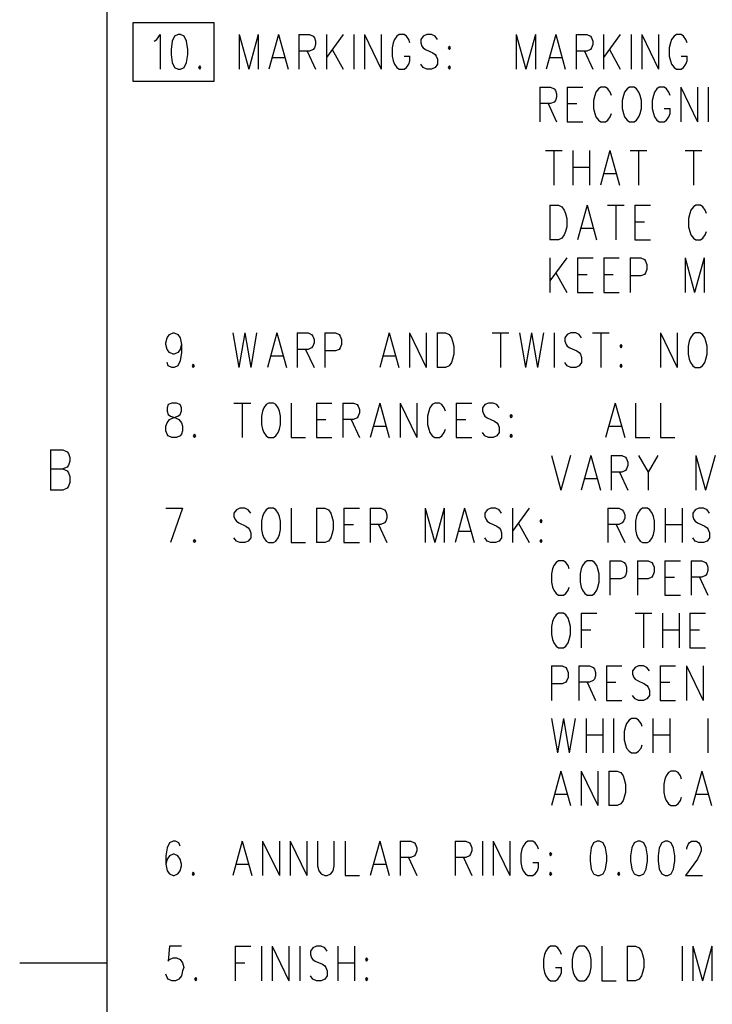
# Model space of a CAD drawing. Extents: x 0.9 to 16.1, y 0.6 to 10.4.
# Tile 4 of 31: x 0.9 to 2.7, y 2.9 to 5.4. Entities that reach past the tile are written whole.
import ezdxf

# ---------------------------------------------------------------- set-up
doc = ezdxf.new("R2010")
doc.units = 0
doc.layers.add('pho', color=1, linetype='CONTINUOUS')

msp = doc.modelspace()

# ---------------------------------------------------------------- linework, layer by layer
at = {"layer": 'pho', "color": 1}
for points in [[(1.10388, 0.77881), (1.10388, 10.19206)], [(1.17011, 5.42644), (1.37631, 5.42644), (1.37631, 5.27583), (1.17011, 5.27583), (1.17011, 5.42644)], [(1.22401, 5.37847), (1.23012, 5.38267), (1.23929, 5.39528), (1.23929, 5.30703)], [(1.28513, 5.39528), (1.27596, 5.39108), (1.26985, 5.37847), (1.26679, 5.35746), (1.26679, 5.34485), (1.26985, 5.32384), (1.27596, 5.31123), (1.28513, 5.30703), (1.29124, 5.30703), (1.30041, 5.31123), (1.30652, 5.32384), (1.30958, 5.34485), (1.30958, 5.35746), (1.30652, 5.37847), (1.30041, 5.39108), (1.29124, 5.39528), (1.28513, 5.39528)], [(1.441, 5.39528), (1.441, 5.30703)], [(1.441, 5.39528), (1.46545, 5.30703)], [(1.4899, 5.39528), (1.46545, 5.30703)], [(1.4899, 5.39528), (1.4899, 5.30703)], [(1.54186, 5.39528), (1.51741, 5.30703)], [(1.54186, 5.39528), (1.56631, 5.30703)], [(1.59381, 5.39528), (1.59381, 5.30703)], [(1.59381, 5.39528), (1.62132, 5.39528), (1.63049, 5.39108), (1.63354, 5.38687), (1.6366, 5.37847), (1.6366, 5.37006), (1.63354, 5.36166), (1.63049, 5.35746), (1.62132, 5.35325), (1.59381, 5.35325)], [(1.66411, 5.39528), (1.66411, 5.30703)], [(1.70689, 5.39528), (1.66411, 5.33644)], [(1.7344, 5.39528), (1.7344, 5.30703)], [(1.76191, 5.39528), (1.76191, 5.30703)], [(1.76191, 5.39528), (1.80469, 5.30703)], [(1.80469, 5.39528), (1.80469, 5.30703)], [(1.87804, 5.37427), (1.87499, 5.38267), (1.86887, 5.39108), (1.86276, 5.39528), (1.85054, 5.39528), (1.84442, 5.39108), (1.83831, 5.38267), (1.83526, 5.37427), (1.8322, 5.36166), (1.8322, 5.34065), (1.83526, 5.32804), (1.83831, 5.31964), (1.84442, 5.31123), (1.85054, 5.30703), (1.86276, 5.30703), (1.86887, 5.31123), (1.87499, 5.31964), (1.87804, 5.32804), (1.87804, 5.34065)], [(1.94834, 5.38267), (1.94222, 5.39108), (1.93306, 5.39528), (1.92083, 5.39528), (1.91166, 5.39108), (1.90555, 5.38267), (1.90555, 5.37427), (1.90861, 5.36586), (1.91166, 5.36166), (1.91777, 5.35746), (1.93611, 5.34905), (1.94222, 5.34485), (1.94528, 5.34065), (1.94834, 5.33224), (1.94834, 5.31964), (1.94222, 5.31123), (1.93306, 5.30703), (1.92083, 5.30703), (1.91166, 5.31123), (1.90555, 5.31964)], [(2.15005, 5.39528), (2.15005, 5.30703)], [(2.15005, 5.39528), (2.1745, 5.30703)], [(2.19895, 5.39528), (2.1745, 5.30703)], [(2.19895, 5.39528), (2.19895, 5.30703)], [(2.25091, 5.39528), (2.22646, 5.30703)], [(2.25091, 5.39528), (2.27536, 5.30703)], [(2.30286, 5.39528), (2.30286, 5.30703)], [(2.30286, 5.39528), (2.33037, 5.39528), (2.33954, 5.39108), (2.34259, 5.38687), (2.34565, 5.37847), (2.34565, 5.37006), (2.34259, 5.36166), (2.33954, 5.35746), (2.33037, 5.35325), (2.30286, 5.35325)], [(2.37316, 5.39528), (2.37316, 5.30703)], [(2.41594, 5.39528), (2.37316, 5.33644)], [(2.44345, 5.39528), (2.44345, 5.30703)], [(2.47096, 5.39528), (2.47096, 5.30703)], [(2.47096, 5.39528), (2.51374, 5.30703)], [(2.51374, 5.39528), (2.51374, 5.30703)], [(2.58709, 5.37427), (2.58404, 5.38267), (2.57792, 5.39108), (2.57181, 5.39528), (2.55959, 5.39528), (2.55347, 5.39108), (2.54736, 5.38267), (2.54431, 5.37427), (2.54125, 5.36166), (2.54125, 5.34065), (2.54431, 5.32804), (2.54736, 5.31964), (2.55347, 5.31123), (2.55959, 5.30703), (2.57181, 5.30703), (2.57792, 5.31123), (2.58404, 5.31964), (2.58709, 5.32804), (2.58709, 5.34065)], [(1.9789, 5.36586), (1.97584, 5.36166), (1.9789, 5.35746), (1.98196, 5.36166), (1.9789, 5.36586)], [(1.61521, 5.35325), (1.6366, 5.30703)], [(1.67939, 5.35746), (1.70689, 5.30703)], [(1.86276, 5.34065), (1.87804, 5.34065)], [(2.32426, 5.35325), (2.34565, 5.30703)], [(2.38844, 5.35746), (2.41594, 5.30703)], [(2.57181, 5.34065), (2.58709, 5.34065)], [(1.34014, 5.31543), (1.33709, 5.31123), (1.34014, 5.30703), (1.3432, 5.31123), (1.34014, 5.31543)], [(1.52657, 5.33644), (1.55714, 5.33644)], [(1.9789, 5.31543), (1.97584, 5.31123), (1.9789, 5.30703), (1.98196, 5.31123), (1.9789, 5.31543)], [(2.23562, 5.33644), (2.26619, 5.33644)], [(2.21016, 5.2608), (2.21016, 5.17255)], [(2.21016, 5.2608), (2.23766, 5.2608), (2.24683, 5.2566), (2.24989, 5.2524), (2.25294, 5.24399), (2.25294, 5.23559), (2.24989, 5.22718), (2.24683, 5.22298), (2.23766, 5.21878), (2.21016, 5.21878)], [(2.28045, 5.2608), (2.28045, 5.17255)], [(2.28045, 5.2608), (2.32018, 5.2608)], [(2.39353, 5.23979), (2.39047, 5.2482), (2.38436, 5.2566), (2.37825, 5.2608), (2.36602, 5.2608), (2.35991, 5.2566), (2.3538, 5.2482), (2.35074, 5.23979), (2.34769, 5.22718), (2.34769, 5.20617), (2.35074, 5.19357), (2.3538, 5.18516), (2.35991, 5.17676), (2.36602, 5.17255), (2.37825, 5.17255), (2.38436, 5.17676), (2.39047, 5.18516), (2.39353, 5.19357)], [(2.43937, 5.2608), (2.43326, 5.2566), (2.42715, 5.2482), (2.42409, 5.23979), (2.42104, 5.22718), (2.42104, 5.20617), (2.42409, 5.19357), (2.42715, 5.18516), (2.43326, 5.17676), (2.43937, 5.17255), (2.4516, 5.17255), (2.45771, 5.17676), (2.46382, 5.18516), (2.46688, 5.19357), (2.46994, 5.20617), (2.46994, 5.22718), (2.46688, 5.23979), (2.46382, 5.2482), (2.45771, 5.2566), (2.4516, 5.2608), (2.43937, 5.2608)], [(2.54329, 5.23979), (2.54023, 5.2482), (2.53412, 5.2566), (2.52801, 5.2608), (2.51578, 5.2608), (2.50967, 5.2566), (2.50356, 5.2482), (2.5005, 5.23979), (2.49744, 5.22718), (2.49744, 5.20617), (2.5005, 5.19357), (2.50356, 5.18516), (2.50967, 5.17676), (2.51578, 5.17255), (2.52801, 5.17255), (2.53412, 5.17676), (2.54023, 5.18516), (2.54329, 5.19357), (2.54329, 5.20617)], [(2.57079, 5.2608), (2.57079, 5.17255)], [(2.57079, 5.2608), (2.61358, 5.17255)], [(2.61358, 5.2608), (2.61358, 5.17255)], [(2.64109, 5.2608), (2.64109, 5.17255)], [(2.23155, 5.21878), (2.25294, 5.17255)], [(2.28045, 5.21878), (2.3049, 5.21878)], [(2.52801, 5.20617), (2.54329, 5.20617)], [(2.28045, 5.17255), (2.32018, 5.17255)], [(2.2245, 5.09854), (2.26729, 5.09854)], [(2.24589, 5.09854), (2.24589, 5.01029)], [(2.29479, 5.09854), (2.29479, 5.01029)], [(2.33758, 5.09854), (2.33758, 5.01029)], [(2.38954, 5.09854), (2.36509, 5.01029)], [(2.38954, 5.09854), (2.41399, 5.01029)], [(2.44149, 5.09854), (2.48428, 5.09854)], [(2.46289, 5.09854), (2.46289, 5.01029)], [(2.58208, 5.09854), (2.62487, 5.09854)], [(2.60348, 5.09854), (2.60348, 5.01029)], [(2.29479, 5.05651), (2.33758, 5.05651)], [(2.37426, 5.0397), (2.40482, 5.0397)], [(2.23615, 4.95868), (2.23615, 4.87043)], [(2.23615, 4.95868), (2.25755, 4.95868), (2.26672, 4.95448), (2.27283, 4.94608), (2.27589, 4.93767), (2.27894, 4.92506), (2.27894, 4.90405), (2.27589, 4.89144), (2.27283, 4.88304), (2.26672, 4.87464), (2.25755, 4.87043), (2.23615, 4.87043)], [(2.3309, 4.95868), (2.30645, 4.87043)], [(2.3309, 4.95868), (2.35535, 4.87043)], [(2.38285, 4.95868), (2.42564, 4.95868)], [(2.40425, 4.95868), (2.40425, 4.87043)], [(2.45315, 4.95868), (2.45315, 4.87043)], [(2.45315, 4.95868), (2.49288, 4.95868)], [(2.63652, 4.93767), (2.63347, 4.94608), (2.62735, 4.95448), (2.62124, 4.95868), (2.60902, 4.95868), (2.6029, 4.95448), (2.59679, 4.94608), (2.59374, 4.93767), (2.59068, 4.92506), (2.59068, 4.90405), (2.59374, 4.89144), (2.59679, 4.88304), (2.6029, 4.87464), (2.60902, 4.87043), (2.62124, 4.87043), (2.62735, 4.87464), (2.63347, 4.88304), (2.63652, 4.89144)], [(2.45315, 4.91666), (2.4776, 4.91666)], [(2.31562, 4.89985), (2.34618, 4.89985)], [(2.45315, 4.87043), (2.49288, 4.87043)], [(2.23615, 4.82421), (2.23615, 4.73596)], [(2.27894, 4.82421), (2.23615, 4.76537)], [(2.30645, 4.82421), (2.30645, 4.73596)], [(2.30645, 4.82421), (2.34618, 4.82421)], [(2.37369, 4.82421), (2.37369, 4.73596)], [(2.37369, 4.82421), (2.41342, 4.82421)], [(2.44092, 4.82421), (2.44092, 4.73596)], [(2.44092, 4.82421), (2.46843, 4.82421), (2.4776, 4.82), (2.48065, 4.8158), (2.48371, 4.8074), (2.48371, 4.79479), (2.48065, 4.78639), (2.4776, 4.78218), (2.46843, 4.77798), (2.44092, 4.77798)], [(2.58151, 4.82421), (2.58151, 4.73596)], [(2.58151, 4.82421), (2.60596, 4.73596)], [(2.63041, 4.82421), (2.60596, 4.73596)], [(2.63041, 4.82421), (2.63041, 4.73596)], [(2.25144, 4.78639), (2.27894, 4.73596)], [(2.30645, 4.78218), (2.3309, 4.78218)], [(2.37369, 4.78218), (2.39814, 4.78218)], [(2.30645, 4.73596), (2.34618, 4.73596)], [(2.37369, 4.73596), (2.41342, 4.73596)], [(1.29332, 4.60294), (1.29027, 4.59033), (1.28415, 4.58193), (1.27498, 4.57773), (1.27193, 4.57773), (1.26276, 4.58193), (1.25665, 4.59033), (1.25359, 4.60294), (1.25359, 4.60714), (1.25665, 4.61975), (1.26276, 4.62815), (1.27193, 4.63236), (1.27498, 4.63236), (1.28415, 4.62815), (1.29027, 4.61975), (1.29332, 4.60294), (1.29332, 4.58193), (1.29027, 4.56092), (1.28415, 4.54831), (1.27498, 4.54411), (1.26887, 4.54411), (1.2597, 4.54831), (1.25665, 4.55671)], [(1.42474, 4.63236), (1.44002, 4.54411)], [(1.4553, 4.63236), (1.44002, 4.54411)], [(1.4553, 4.63236), (1.47058, 4.54411)], [(1.48587, 4.63236), (1.47058, 4.54411)], [(1.53782, 4.63236), (1.51337, 4.54411)], [(1.53782, 4.63236), (1.56227, 4.54411)], [(1.58978, 4.63236), (1.58978, 4.54411)], [(1.58978, 4.63236), (1.61728, 4.63236), (1.62645, 4.62815), (1.62951, 4.62395), (1.63257, 4.61555), (1.63257, 4.60714), (1.62951, 4.59874), (1.62645, 4.59453)], [(1.66007, 4.63236), (1.66007, 4.54411)], [(1.66007, 4.63236), (1.68758, 4.63236), (1.69675, 4.62815), (1.6998, 4.62395), (1.70286, 4.61555), (1.70286, 4.60294), (1.6998, 4.59453)], [(1.82511, 4.63236), (1.80066, 4.54411)], [(1.82511, 4.63236), (1.84956, 4.54411)], [(1.87707, 4.63236), (1.87707, 4.54411)], [(1.87707, 4.63236), (1.91985, 4.54411)], [(1.91985, 4.63236), (1.91985, 4.54411)], [(1.94736, 4.63236), (1.94736, 4.54411)], [(1.94736, 4.63236), (1.96875, 4.63236), (1.97792, 4.62815), (1.98403, 4.61975), (1.98709, 4.61134), (1.99015, 4.59874), (1.99015, 4.57773), (1.98709, 4.56512), (1.98403, 4.55671), (1.97792, 4.54831), (1.96875, 4.54411), (1.94736, 4.54411)], [(2.08795, 4.63236), (2.13073, 4.63236)], [(2.10934, 4.63236), (2.10934, 4.54411)], [(2.15824, 4.63236), (2.17352, 4.54411)], [(2.1888, 4.63236), (2.17352, 4.54411)], [(2.1888, 4.63236), (2.20408, 4.54411)], [(2.21937, 4.63236), (2.20408, 4.54411)], [(2.24687, 4.63236), (2.24687, 4.54411)], [(2.31717, 4.61975), (2.31105, 4.62815), (2.30188, 4.63236), (2.28966, 4.63236), (2.28049, 4.62815), (2.27438, 4.61975), (2.27438, 4.61134), (2.27743, 4.60294), (2.28049, 4.59874), (2.2866, 4.59453)], [(2.34467, 4.63236), (2.38746, 4.63236)], [(2.36607, 4.63236), (2.36607, 4.54411)], [(2.51888, 4.63236), (2.51888, 4.54411)], [(2.51888, 4.63236), (2.56167, 4.54411)], [(2.56167, 4.63236), (2.56167, 4.54411)], [(2.60751, 4.63236), (2.6014, 4.62815), (2.59528, 4.61975), (2.59223, 4.61134), (2.58917, 4.59874), (2.58917, 4.57773), (2.59223, 4.56512), (2.59528, 4.55671), (2.6014, 4.54831), (2.60751, 4.54411), (2.61973, 4.54411), (2.62585, 4.54831), (2.63196, 4.55671), (2.63502, 4.56512), (2.63807, 4.57773), (2.63807, 4.59874), (2.63502, 4.61134), (2.63196, 4.61975), (2.62585, 4.62815), (2.61973, 4.63236), (2.60751, 4.63236)], [(1.62645, 4.59453), (1.61728, 4.59033), (1.58978, 4.59033)], [(1.61117, 4.59033), (1.63257, 4.54411)], [(1.6998, 4.59453), (1.69675, 4.59033), (1.68758, 4.58613), (1.66007, 4.58613)], [(2.2866, 4.59453), (2.30494, 4.58613), (2.31105, 4.58193), (2.31411, 4.57773), (2.31717, 4.56932), (2.31717, 4.55671), (2.31105, 4.54831), (2.30188, 4.54411), (2.28966, 4.54411), (2.28049, 4.54831), (2.27438, 4.55671)], [(2.41802, 4.60294), (2.41497, 4.59874), (2.41802, 4.59453)], [(2.41802, 4.59453), (2.42108, 4.59874), (2.41802, 4.60294)], [(1.52254, 4.57352), (1.5531, 4.57352)], [(1.80983, 4.57352), (1.84039, 4.57352)], [(1.32388, 4.55251), (1.32083, 4.54831), (1.32388, 4.54411), (1.32694, 4.54831), (1.32388, 4.55251)], [(2.41802, 4.55251), (2.41497, 4.54831), (2.41802, 4.54411), (2.42108, 4.54831), (2.41802, 4.55251)], [(1.26887, 4.45306), (1.2597, 4.44885), (1.25665, 4.44045), (1.25665, 4.43204), (1.2597, 4.42364), (1.26582, 4.41944), (1.27804, 4.41523)], [(1.27193, 4.41523), (1.28415, 4.41944), (1.29027, 4.42364), (1.29332, 4.43204), (1.29332, 4.44045), (1.29027, 4.44885), (1.2811, 4.45306), (1.26887, 4.45306)], [(1.4278, 4.45306), (1.47058, 4.45306)], [(1.44919, 4.45306), (1.44919, 4.36481)], [(1.51643, 4.45306), (1.51032, 4.44885), (1.5042, 4.44045), (1.50115, 4.43204), (1.49809, 4.41944), (1.49809, 4.39843), (1.50115, 4.38582), (1.5042, 4.37741), (1.51032, 4.36901), (1.51643, 4.36481), (1.52865, 4.36481), (1.53477, 4.36901), (1.54088, 4.37741), (1.54393, 4.38582), (1.54699, 4.39843), (1.54699, 4.41944), (1.54393, 4.43204), (1.54088, 4.44045), (1.53477, 4.44885), (1.52865, 4.45306), (1.51643, 4.45306)], [(1.5745, 4.45306), (1.5745, 4.36481), (1.61117, 4.36481)], [(1.63868, 4.45306), (1.63868, 4.36481)], [(1.63868, 4.45306), (1.67841, 4.45306)], [(1.70592, 4.45306), (1.70592, 4.36481)], [(1.70592, 4.45306), (1.73342, 4.45306), (1.74259, 4.44885), (1.74565, 4.44465), (1.7487, 4.43625), (1.7487, 4.42784), (1.74565, 4.41944), (1.74259, 4.41523)], [(1.80066, 4.45306), (1.77621, 4.36481)], [(1.80066, 4.45306), (1.82511, 4.36481)], [(1.85262, 4.45306), (1.85262, 4.36481)], [(1.85262, 4.45306), (1.8954, 4.36481)], [(1.8954, 4.45306), (1.8954, 4.36481)], [(1.96875, 4.43204), (1.9657, 4.44045), (1.95958, 4.44885), (1.95347, 4.45306), (1.94125, 4.45306), (1.93513, 4.44885), (1.92902, 4.44045), (1.92597, 4.43204), (1.92291, 4.41944), (1.92291, 4.39843), (1.92597, 4.38582), (1.92902, 4.37741), (1.93513, 4.36901), (1.94125, 4.36481), (1.95347, 4.36481), (1.95958, 4.36901), (1.9657, 4.37741), (1.96875, 4.38582)], [(1.99626, 4.45306), (1.99626, 4.36481)], [(1.99626, 4.45306), (2.03599, 4.45306)], [(2.10628, 4.44045), (2.10017, 4.44885), (2.091, 4.45306), (2.07878, 4.45306), (2.06961, 4.44885), (2.0635, 4.44045), (2.0635, 4.43204), (2.06655, 4.42364), (2.06961, 4.41944), (2.07572, 4.41523)], [(2.40274, 4.45306), (2.37829, 4.36481)], [(2.40274, 4.45306), (2.42719, 4.36481)], [(2.4547, 4.45306), (2.4547, 4.36481), (2.49137, 4.36481)], [(2.51888, 4.45306), (2.51888, 4.36481), (2.55555, 4.36481)], [(1.27804, 4.41523), (1.28721, 4.41103), (1.29332, 4.40263), (1.29638, 4.39422), (1.29638, 4.38162), (1.29332, 4.37321), (1.29027, 4.36901), (1.2811, 4.36481), (1.26887, 4.36481), (1.2597, 4.36901), (1.25665, 4.37321), (1.25359, 4.38162), (1.25359, 4.39422), (1.25665, 4.40263), (1.26276, 4.41103), (1.27193, 4.41523)], [(1.63868, 4.41103), (1.66313, 4.41103)], [(1.74259, 4.41523), (1.73342, 4.41103), (1.70592, 4.41103)], [(1.72731, 4.41103), (1.7487, 4.36481)], [(1.99626, 4.41103), (2.02071, 4.41103)], [(2.07572, 4.41523), (2.09406, 4.40683), (2.10017, 4.40263), (2.10323, 4.39843), (2.10628, 4.39002), (2.10628, 4.37741), (2.10017, 4.36901), (2.091, 4.36481), (2.07878, 4.36481), (2.06961, 4.36901), (2.0635, 4.37741)], [(2.13685, 4.42364), (2.13379, 4.41944), (2.13685, 4.41523)], [(2.13685, 4.41523), (2.1399, 4.41944), (2.13685, 4.42364)], [(1.78538, 4.39422), (1.81594, 4.39422)], [(2.38746, 4.39422), (2.41802, 4.39422)], [(1.32694, 4.37321), (1.32388, 4.36901), (1.32694, 4.36481), (1.33, 4.36901), (1.32694, 4.37321)], [(1.63868, 4.36481), (1.67841, 4.36481)], [(1.99626, 4.36481), (2.03599, 4.36481)], [(2.13685, 4.37321), (2.13379, 4.36901), (2.13685, 4.36481), (2.1399, 4.36901), (2.13685, 4.37321)], [(0.95819, 4.33329), (0.95819, 4.23033)], [(0.95819, 4.33329), (0.99028, 4.33329), (1.00098, 4.32839), (1.00455, 4.32348), (1.00811, 4.31368), (1.00811, 4.30387), (1.00455, 4.29407), (1.00098, 4.28916), (0.99028, 4.28426)], [(2.23974, 4.31858), (2.26419, 4.23033)], [(2.28864, 4.31858), (2.26419, 4.23033)], [(2.3406, 4.31858), (2.31615, 4.23033)], [(2.3406, 4.31858), (2.36505, 4.23033)], [(2.39255, 4.31858), (2.39255, 4.23033)], [(2.39255, 4.31858), (2.42006, 4.31858), (2.42923, 4.31438), (2.43228, 4.31018), (2.43534, 4.30177), (2.43534, 4.29337), (2.43228, 4.28496), (2.42923, 4.28076), (2.42006, 4.27656), (2.39255, 4.27656)], [(2.46285, 4.31858), (2.4873, 4.27656), (2.4873, 4.23033)], [(2.51175, 4.31858), (2.4873, 4.27656)], [(2.60955, 4.31858), (2.60955, 4.23033)], [(2.60955, 4.31858), (2.634, 4.23033)], [(2.65845, 4.31858), (2.634, 4.23033)], [(0.95819, 4.28426), (0.99028, 4.28426), (1.00098, 4.27936), (1.00455, 4.27446), (1.00811, 4.26465), (1.00811, 4.24994), (1.00455, 4.24014), (1.00098, 4.23523), (0.99028, 4.23033), (0.95819, 4.23033)], [(2.32532, 4.25975), (2.35588, 4.25975)], [(2.41395, 4.27656), (2.43534, 4.23033)], [(1.25359, 4.18411), (1.29638, 4.18411)], [(1.29638, 4.18411), (1.26582, 4.09586)], [(1.47058, 4.1715), (1.46447, 4.1799), (1.4553, 4.18411), (1.44308, 4.18411), (1.43391, 4.1799), (1.4278, 4.1715), (1.4278, 4.16309), (1.43085, 4.15469), (1.43391, 4.15049), (1.44002, 4.14628)], [(1.51643, 4.18411), (1.51032, 4.1799), (1.5042, 4.1715), (1.50115, 4.16309), (1.49809, 4.15049), (1.49809, 4.12948), (1.50115, 4.11687), (1.5042, 4.10846), (1.51032, 4.10006), (1.51643, 4.09586), (1.52865, 4.09586), (1.53477, 4.10006), (1.54088, 4.10846), (1.54393, 4.11687), (1.54699, 4.12948), (1.54699, 4.15049), (1.54393, 4.16309), (1.54088, 4.1715), (1.53477, 4.1799), (1.52865, 4.18411), (1.51643, 4.18411)], [(1.5745, 4.18411), (1.5745, 4.09586), (1.61117, 4.09586)], [(1.63868, 4.18411), (1.63868, 4.09586)], [(1.63868, 4.18411), (1.66007, 4.18411), (1.66924, 4.1799), (1.67535, 4.1715), (1.67841, 4.16309), (1.68147, 4.15049), (1.68147, 4.12948), (1.67841, 4.11687), (1.67535, 4.10846), (1.66924, 4.10006), (1.66007, 4.09586), (1.63868, 4.09586)], [(1.70897, 4.18411), (1.70897, 4.09586)], [(1.70897, 4.18411), (1.7487, 4.18411)], [(1.77621, 4.18411), (1.77621, 4.09586)], [(1.77621, 4.18411), (1.80372, 4.18411), (1.81288, 4.1799), (1.81594, 4.1757), (1.819, 4.1673), (1.819, 4.15889), (1.81594, 4.15049), (1.81288, 4.14628)], [(1.9168, 4.18411), (1.9168, 4.09586)], [(1.9168, 4.18411), (1.94125, 4.09586)], [(1.9657, 4.18411), (1.94125, 4.09586)], [(1.9657, 4.18411), (1.9657, 4.09586)], [(2.01765, 4.18411), (1.9932, 4.09586)], [(2.01765, 4.18411), (2.0421, 4.09586)], [(2.1124, 4.1715), (2.10628, 4.1799), (2.09712, 4.18411), (2.08489, 4.18411), (2.07572, 4.1799), (2.06961, 4.1715), (2.06961, 4.16309), (2.07267, 4.15469), (2.07572, 4.15049), (2.08183, 4.14628)], [(2.1399, 4.18411), (2.1399, 4.09586)], [(2.18269, 4.18411), (2.1399, 4.12527)], [(2.3844, 4.18411), (2.3844, 4.09586)], [(2.3844, 4.18411), (2.41191, 4.18411), (2.42108, 4.1799), (2.42413, 4.1757), (2.42719, 4.1673), (2.42719, 4.15889), (2.42413, 4.15049), (2.42108, 4.14628)], [(2.47303, 4.18411), (2.46692, 4.1799), (2.46081, 4.1715), (2.45775, 4.16309), (2.4547, 4.15049), (2.4547, 4.12948), (2.45775, 4.11687), (2.46081, 4.10846), (2.46692, 4.10006), (2.47303, 4.09586), (2.48526, 4.09586), (2.49137, 4.10006), (2.49748, 4.10846), (2.50054, 4.11687), (2.5036, 4.12948), (2.5036, 4.15049), (2.50054, 4.16309), (2.49748, 4.1715), (2.49137, 4.1799), (2.48526, 4.18411), (2.47303, 4.18411)], [(2.5311, 4.18411), (2.5311, 4.09586)], [(2.57389, 4.18411), (2.57389, 4.09586)], [(2.64418, 4.1715), (2.63807, 4.1799), (2.6289, 4.18411), (2.61668, 4.18411), (2.60751, 4.1799), (2.6014, 4.1715), (2.6014, 4.16309), (2.60445, 4.15469), (2.60751, 4.15049), (2.61362, 4.14628)], [(1.44002, 4.14628), (1.45836, 4.13788), (1.46447, 4.13368), (1.46753, 4.12948), (1.47058, 4.12107), (1.47058, 4.10846), (1.46447, 4.10006), (1.4553, 4.09586), (1.44308, 4.09586), (1.43391, 4.10006), (1.4278, 4.10846)], [(1.70897, 4.14208), (1.73342, 4.14208)], [(1.81288, 4.14628), (1.80372, 4.14208), (1.77621, 4.14208)], [(1.7976, 4.14208), (1.819, 4.09586)], [(2.08183, 4.14628), (2.10017, 4.13788), (2.10628, 4.13368), (2.10934, 4.12948), (2.1124, 4.12107), (2.1124, 4.10846), (2.10628, 4.10006), (2.09712, 4.09586), (2.08489, 4.09586), (2.07572, 4.10006), (2.06961, 4.10846)], [(2.15518, 4.14628), (2.18269, 4.09586)], [(2.21325, 4.15469), (2.2102, 4.15049), (2.21325, 4.14628)], [(2.21325, 4.14628), (2.21631, 4.15049), (2.21325, 4.15469)], [(2.42108, 4.14628), (2.41191, 4.14208), (2.3844, 4.14208)], [(2.4058, 4.14208), (2.42719, 4.09586)], [(2.5311, 4.14208), (2.57389, 4.14208)], [(2.61362, 4.14628), (2.63196, 4.13788), (2.63807, 4.13368), (2.64113, 4.12948), (2.64418, 4.12107), (2.64418, 4.10846), (2.63807, 4.10006), (2.6289, 4.09586), (2.61668, 4.09586), (2.60751, 4.10006), (2.6014, 4.10846)], [(2.00237, 4.12527), (2.03293, 4.12527)], [(1.32694, 4.10426), (1.32388, 4.10006), (1.32694, 4.09586), (1.33, 4.10006), (1.32694, 4.10426)], [(1.70897, 4.09586), (1.7487, 4.09586)], [(2.21325, 4.10426), (2.2102, 4.10006), (2.21325, 4.09586), (2.21631, 4.10006), (2.21325, 4.10426)], [(2.28558, 4.02862), (2.28253, 4.03702), (2.27642, 4.04543), (2.2703, 4.04963), (2.25808, 4.04963), (2.25197, 4.04543), (2.24585, 4.03702), (2.2428, 4.02862), (2.23974, 4.01601), (2.23974, 3.995), (2.2428, 3.98239), (2.24585, 3.97399), (2.25197, 3.96558), (2.25808, 3.96138), (2.2703, 3.96138), (2.27642, 3.96558), (2.28253, 3.97399), (2.28558, 3.98239)], [(2.33143, 4.04963), (2.32532, 4.04543), (2.3192, 4.03702), (2.31615, 4.02862), (2.31309, 4.01601), (2.31309, 3.995), (2.31615, 3.98239), (2.3192, 3.97399), (2.32532, 3.96558), (2.33143, 3.96138), (2.34365, 3.96138), (2.34977, 3.96558), (2.35588, 3.97399), (2.35893, 3.98239), (2.36199, 3.995), (2.36199, 4.01601), (2.35893, 4.02862), (2.35588, 4.03702), (2.34977, 4.04543), (2.34365, 4.04963), (2.33143, 4.04963)], [(2.3895, 4.04963), (2.3895, 3.96138)], [(2.3895, 4.04963), (2.417, 4.04963), (2.42617, 4.04543), (2.42923, 4.04123), (2.43228, 4.03282), (2.43228, 4.02021), (2.42923, 4.01181), (2.42617, 4.00761), (2.417, 4.00341), (2.3895, 4.00341)], [(2.45979, 4.04963), (2.45979, 3.96138)], [(2.45979, 4.04963), (2.4873, 4.04963), (2.49647, 4.04543), (2.49952, 4.04123), (2.50258, 4.03282), (2.50258, 4.02021), (2.49952, 4.01181), (2.49647, 4.00761), (2.4873, 4.00341), (2.45979, 4.00341)], [(2.53008, 4.04963), (2.53008, 3.96138)], [(2.53008, 4.04963), (2.56982, 4.04963)], [(2.59732, 4.04963), (2.59732, 3.96138)], [(2.59732, 4.04963), (2.62483, 4.04963), (2.634, 4.04543), (2.63705, 4.04123), (2.64011, 4.03282), (2.64011, 4.02442), (2.63705, 4.01601), (2.634, 4.01181), (2.62483, 4.00761), (2.59732, 4.00761)], [(2.53008, 4.00761), (2.55453, 4.00761)], [(2.61872, 4.00761), (2.64011, 3.96138)], [(2.53008, 3.96138), (2.56982, 3.96138)], [(2.25808, 3.91516), (2.25197, 3.91095), (2.24585, 3.90255), (2.2428, 3.89414), (2.23974, 3.88154), (2.23974, 3.86053), (2.2428, 3.84792), (2.24585, 3.83951), (2.25197, 3.83111), (2.25808, 3.82691), (2.2703, 3.82691), (2.27642, 3.83111), (2.28253, 3.83951), (2.28558, 3.84792), (2.28864, 3.86053), (2.28864, 3.88154), (2.28558, 3.89414), (2.28253, 3.90255), (2.27642, 3.91095), (2.2703, 3.91516), (2.25808, 3.91516)], [(2.31615, 3.91516), (2.31615, 3.82691)], [(2.31615, 3.91516), (2.35588, 3.91516)], [(2.45368, 3.91516), (2.49647, 3.91516)], [(2.47507, 3.91516), (2.47507, 3.82691)], [(2.52397, 3.91516), (2.52397, 3.82691)], [(2.56676, 3.91516), (2.56676, 3.82691)], [(2.59427, 3.91516), (2.59427, 3.82691)], [(2.59427, 3.91516), (2.634, 3.91516)], [(2.31615, 3.87313), (2.3406, 3.87313)], [(2.52397, 3.87313), (2.56676, 3.87313)], [(2.59427, 3.87313), (2.61872, 3.87313)], [(2.59427, 3.82691), (2.634, 3.82691)], [(2.23974, 3.78068), (2.23974, 3.69243)], [(2.23974, 3.78068), (2.26725, 3.78068), (2.27642, 3.77648), (2.27947, 3.77228), (2.28253, 3.76387), (2.28253, 3.75126), (2.27947, 3.74286), (2.27642, 3.73866), (2.26725, 3.73446), (2.23974, 3.73446)], [(2.31003, 3.78068), (2.31003, 3.69243)], [(2.31003, 3.78068), (2.33754, 3.78068), (2.34671, 3.77648), (2.34977, 3.77228), (2.35282, 3.76387), (2.35282, 3.75547), (2.34977, 3.74706), (2.34671, 3.74286), (2.33754, 3.73866), (2.31003, 3.73866)], [(2.38033, 3.78068), (2.38033, 3.69243)], [(2.38033, 3.78068), (2.42006, 3.78068)], [(2.49035, 3.76807), (2.48424, 3.77648), (2.47507, 3.78068), (2.46285, 3.78068), (2.45368, 3.77648), (2.44757, 3.76807), (2.44757, 3.75967), (2.45062, 3.75126), (2.45368, 3.74706), (2.45979, 3.74286), (2.47813, 3.73446), (2.48424, 3.73025), (2.4873, 3.72605), (2.49035, 3.71765), (2.49035, 3.70504), (2.48424, 3.69663), (2.47507, 3.69243), (2.46285, 3.69243), (2.45368, 3.69663), (2.44757, 3.70504)], [(2.51786, 3.78068), (2.51786, 3.69243)], [(2.51786, 3.78068), (2.55759, 3.78068)], [(2.5851, 3.78068), (2.5851, 3.69243)], [(2.5851, 3.78068), (2.62788, 3.69243)], [(2.62788, 3.78068), (2.62788, 3.69243)], [(2.33143, 3.73866), (2.35282, 3.69243)], [(2.38033, 3.73866), (2.40478, 3.73866)], [(2.51786, 3.73866), (2.54231, 3.73866)], [(2.38033, 3.69243), (2.42006, 3.69243)], [(2.51786, 3.69243), (2.55759, 3.69243)], [(2.23974, 3.64621), (2.25502, 3.55796)], [(2.2703, 3.64621), (2.25502, 3.55796)], [(2.2703, 3.64621), (2.28558, 3.55796)], [(2.30087, 3.64621), (2.28558, 3.55796)], [(2.32837, 3.64621), (2.32837, 3.55796)], [(2.37116, 3.64621), (2.37116, 3.55796)], [(2.39867, 3.64621), (2.39867, 3.55796)], [(2.47202, 3.62519), (2.46896, 3.6336), (2.46285, 3.642), (2.45673, 3.64621), (2.44451, 3.64621), (2.4384, 3.642), (2.43228, 3.6336), (2.42923, 3.62519), (2.42617, 3.61259), (2.42617, 3.59158), (2.42923, 3.57897), (2.43228, 3.57056), (2.4384, 3.56216), (2.44451, 3.55796), (2.45673, 3.55796), (2.46285, 3.56216), (2.46896, 3.57056), (2.47202, 3.57897)], [(2.49952, 3.64621), (2.49952, 3.55796)], [(2.54231, 3.64621), (2.54231, 3.55796)], [(2.64011, 3.64621), (2.64011, 3.55796)], [(2.32837, 3.60418), (2.37116, 3.60418)], [(2.49952, 3.60418), (2.54231, 3.60418)], [(2.26419, 3.51173), (2.23974, 3.42348)], [(2.26419, 3.51173), (2.28864, 3.42348)], [(2.31615, 3.51173), (2.31615, 3.42348)], [(2.31615, 3.51173), (2.35893, 3.42348)], [(2.35893, 3.51173), (2.35893, 3.42348)], [(2.38644, 3.51173), (2.38644, 3.42348)], [(2.38644, 3.51173), (2.40783, 3.51173), (2.417, 3.50753), (2.42312, 3.49912), (2.42617, 3.49072), (2.42923, 3.47811), (2.42923, 3.4571), (2.42617, 3.44449), (2.42312, 3.43609), (2.417, 3.42768), (2.40783, 3.42348), (2.38644, 3.42348)], [(2.57287, 3.49072), (2.56982, 3.49912), (2.5637, 3.50753), (2.55759, 3.51173), (2.54537, 3.51173), (2.53925, 3.50753), (2.53314, 3.49912), (2.53008, 3.49072), (2.52703, 3.47811), (2.52703, 3.4571), (2.53008, 3.44449), (2.53314, 3.43609), (2.53925, 3.42768), (2.54537, 3.42348), (2.55759, 3.42348), (2.5637, 3.42768), (2.56982, 3.43609), (2.57287, 3.44449)], [(2.62483, 3.51173), (2.60038, 3.42348)], [(2.62483, 3.51173), (2.64928, 3.42348)], [(2.24891, 3.4529), (2.27947, 3.4529)], [(2.60955, 3.4529), (2.64011, 3.4529)], [(1.29027, 3.31982), (1.28721, 3.32823), (1.27804, 3.33243), (1.27193, 3.33243), (1.26276, 3.32823), (1.25665, 3.31562), (1.25359, 3.29461), (1.25359, 3.2736), (1.25665, 3.25679), (1.26276, 3.24838), (1.27193, 3.24418), (1.27498, 3.24418), (1.28415, 3.24838), (1.29027, 3.25679), (1.29332, 3.2694), (1.29332, 3.2736), (1.29027, 3.28621), (1.28415, 3.29461), (1.27498, 3.29881), (1.27193, 3.29881), (1.26276, 3.29461), (1.25665, 3.28621), (1.25359, 3.2736)], [(1.44919, 3.33243), (1.42474, 3.24418)], [(1.44919, 3.33243), (1.47364, 3.24418)], [(1.50115, 3.33243), (1.50115, 3.24418)], [(1.50115, 3.33243), (1.54393, 3.24418)], [(1.54393, 3.33243), (1.54393, 3.24418)], [(1.57144, 3.33243), (1.57144, 3.24418)], [(1.57144, 3.33243), (1.61423, 3.24418)], [(1.61423, 3.33243), (1.61423, 3.24418)], [(1.64173, 3.33243), (1.64173, 3.2694), (1.64479, 3.25679), (1.6509, 3.24838), (1.66007, 3.24418), (1.66618, 3.24418), (1.67535, 3.24838), (1.68147, 3.25679), (1.68452, 3.2694), (1.68452, 3.33243)], [(1.71203, 3.33243), (1.71203, 3.24418), (1.7487, 3.24418)], [(1.80066, 3.33243), (1.77621, 3.24418)], [(1.80066, 3.33243), (1.82511, 3.24418)], [(1.85262, 3.33243), (1.85262, 3.24418)], [(1.85262, 3.33243), (1.88012, 3.33243), (1.88929, 3.32823), (1.89235, 3.32403), (1.8954, 3.31562), (1.8954, 3.30722), (1.89235, 3.29881), (1.88929, 3.29461), (1.88012, 3.29041), (1.85262, 3.29041)], [(1.9932, 3.33243), (1.9932, 3.24418)], [(1.9932, 3.33243), (2.02071, 3.33243), (2.02988, 3.32823), (2.03293, 3.32403), (2.03599, 3.31562), (2.03599, 3.30722), (2.03293, 3.29881), (2.02988, 3.29461), (2.02071, 3.29041), (1.9932, 3.29041)], [(2.0635, 3.33243), (2.0635, 3.24418)], [(2.091, 3.33243), (2.091, 3.24418)], [(2.091, 3.33243), (2.13379, 3.24418)], [(2.13379, 3.33243), (2.13379, 3.24418)], [(2.20714, 3.31142), (2.20408, 3.31982), (2.19797, 3.32823), (2.19186, 3.33243), (2.17963, 3.33243), (2.17352, 3.32823), (2.16741, 3.31982), (2.16435, 3.31142), (2.1613, 3.29881), (2.1613, 3.2778), (2.16435, 3.26519), (2.16741, 3.25679), (2.17352, 3.24838), (2.17963, 3.24418), (2.19186, 3.24418), (2.19797, 3.24838), (2.20408, 3.25679), (2.20714, 3.26519), (2.20714, 3.2778)], [(2.3569, 3.33243), (2.34773, 3.32823), (2.34162, 3.31562), (2.33856, 3.29461), (2.33856, 3.282), (2.34162, 3.26099), (2.34773, 3.24838), (2.3569, 3.24418), (2.36301, 3.24418), (2.37218, 3.24838), (2.37829, 3.26099), (2.38135, 3.282), (2.38135, 3.29461), (2.37829, 3.31562), (2.37218, 3.32823), (2.36301, 3.33243), (2.3569, 3.33243)], [(2.46081, 3.33243), (2.45164, 3.32823), (2.44553, 3.31562), (2.44247, 3.29461), (2.44247, 3.282), (2.44553, 3.26099), (2.45164, 3.24838), (2.46081, 3.24418), (2.46692, 3.24418), (2.47609, 3.24838), (2.4822, 3.26099), (2.48526, 3.282), (2.48526, 3.29461), (2.4822, 3.31562), (2.47609, 3.32823), (2.46692, 3.33243), (2.46081, 3.33243)], [(2.5311, 3.33243), (2.52193, 3.32823), (2.51582, 3.31562), (2.51277, 3.29461), (2.51277, 3.282), (2.51582, 3.26099), (2.52193, 3.24838), (2.5311, 3.24418), (2.53722, 3.24418), (2.54638, 3.24838), (2.5525, 3.26099), (2.55555, 3.282), (2.55555, 3.29461), (2.5525, 3.31562), (2.54638, 3.32823), (2.53722, 3.33243), (2.5311, 3.33243)], [(2.58612, 3.31142), (2.58612, 3.31562), (2.58917, 3.32403), (2.59223, 3.32823), (2.59834, 3.33243), (2.61057, 3.33243), (2.61668, 3.32823), (2.61973, 3.32403), (2.62279, 3.31562), (2.62279, 3.30722), (2.61973, 3.29881), (2.61362, 3.28621), (2.58306, 3.24418), (2.62585, 3.24418)], [(2.2377, 3.30301), (2.23465, 3.29881), (2.2377, 3.29461), (2.24076, 3.29881), (2.2377, 3.30301)], [(1.87401, 3.29041), (1.8954, 3.24418)], [(2.0146, 3.29041), (2.03599, 3.24418)], [(2.19186, 3.2778), (2.20714, 3.2778)], [(1.32388, 3.25259), (1.32083, 3.24838), (1.32388, 3.24418), (1.32694, 3.24838), (1.32388, 3.25259)], [(1.43391, 3.2736), (1.46447, 3.2736)], [(1.78538, 3.2736), (1.81594, 3.2736)], [(2.2377, 3.25259), (2.23465, 3.24838), (2.2377, 3.24418), (2.24076, 3.24838), (2.2377, 3.25259)], [(2.41191, 3.25259), (2.40885, 3.24838), (2.41191, 3.24418), (2.41497, 3.24838), (2.41191, 3.25259)], [(1.29332, 3.06348), (1.26276, 3.06348), (1.2597, 3.02566), (1.26276, 3.02986), (1.27193, 3.03406), (1.2811, 3.03406), (1.29027, 3.02986), (1.29638, 3.02146), (1.29943, 3.00885), (1.29638, 3.00045), (1.29332, 2.98784), (1.28721, 2.97943), (1.27804, 2.97523), (1.26887, 2.97523), (1.2597, 2.97943), (1.25665, 2.98364), (1.25359, 2.99204)], [(1.43085, 3.06348), (1.43085, 2.97523)], [(1.43085, 3.06348), (1.47058, 3.06348)], [(1.49809, 3.06348), (1.49809, 2.97523)], [(1.5256, 3.06348), (1.5256, 2.97523)], [(1.5256, 3.06348), (1.56838, 2.97523)], [(1.56838, 3.06348), (1.56838, 2.97523)], [(1.59589, 3.06348), (1.59589, 2.97523)], [(1.66618, 3.05087), (1.66007, 3.05928), (1.6509, 3.06348), (1.63868, 3.06348), (1.62951, 3.05928), (1.6234, 3.05087), (1.6234, 3.04247), (1.62645, 3.03406), (1.62951, 3.02986), (1.63562, 3.02566), (1.65396, 3.01726), (1.66007, 3.01305), (1.66313, 3.00885), (1.66618, 3.00045), (1.66618, 2.98784), (1.66007, 2.97943), (1.6509, 2.97523), (1.63868, 2.97523), (1.62951, 2.97943), (1.6234, 2.98784)], [(1.69369, 3.06348), (1.69369, 2.97523)], [(1.73648, 3.06348), (1.73648, 2.97523)], [(2.26521, 3.04247), (2.26215, 3.05087), (2.25604, 3.05928), (2.24993, 3.06348), (2.2377, 3.06348), (2.23159, 3.05928), (2.22548, 3.05087), (2.22242, 3.04247), (2.21937, 3.02986), (2.21937, 3.00885), (2.22242, 2.99624), (2.22548, 2.98784), (2.23159, 2.97943), (2.2377, 2.97523), (2.24993, 2.97523), (2.25604, 2.97943), (2.26215, 2.98784), (2.26521, 2.99624), (2.26521, 3.00885)], [(2.31105, 3.06348), (2.30494, 3.05928), (2.29883, 3.05087), (2.29577, 3.04247), (2.29272, 3.02986), (2.29272, 3.00885), (2.29577, 2.99624), (2.29883, 2.98784), (2.30494, 2.97943), (2.31105, 2.97523), (2.32328, 2.97523), (2.32939, 2.97943), (2.3355, 2.98784), (2.33856, 2.99624), (2.34162, 3.00885), (2.34162, 3.02986), (2.33856, 3.04247), (2.3355, 3.05087), (2.32939, 3.05928), (2.32328, 3.06348), (2.31105, 3.06348)], [(2.36912, 3.06348), (2.36912, 2.97523), (2.4058, 2.97523)], [(2.4333, 3.06348), (2.4333, 2.97523)], [(2.4333, 3.06348), (2.4547, 3.06348), (2.46387, 3.05928), (2.46998, 3.05087), (2.47303, 3.04247), (2.47609, 3.02986), (2.47609, 3.00885), (2.47303, 2.99624), (2.46998, 2.98784), (2.46387, 2.97943), (2.4547, 2.97523), (2.4333, 2.97523)], [(2.57389, 3.06348), (2.57389, 2.97523)], [(2.6014, 3.06348), (2.6014, 2.97523)], [(2.6014, 3.06348), (2.62585, 2.97523)], [(2.6503, 3.06348), (2.62585, 2.97523)], [(2.6503, 3.06348), (2.6503, 2.97523)], [(1.76704, 3.03406), (1.76398, 3.02986), (1.76704, 3.02566), (1.7701, 3.02986), (1.76704, 3.03406)], [(1.10388, 3.02006), (0.87975, 3.02006)], [(1.43085, 3.02146), (1.4553, 3.02146)], [(1.69369, 3.02146), (1.73648, 3.02146)], [(2.24993, 3.00885), (2.26521, 3.00885)], [(1.33, 2.98364), (1.32694, 2.97943), (1.33, 2.97523), (1.33305, 2.97943), (1.33, 2.98364)], [(1.76704, 2.98364), (1.76398, 2.97943), (1.76704, 2.97523), (1.7701, 2.97943), (1.76704, 2.98364)]]:
    msp.add_lwpolyline(points, dxfattribs=at)

doc.saveas('drawing.dxf')
